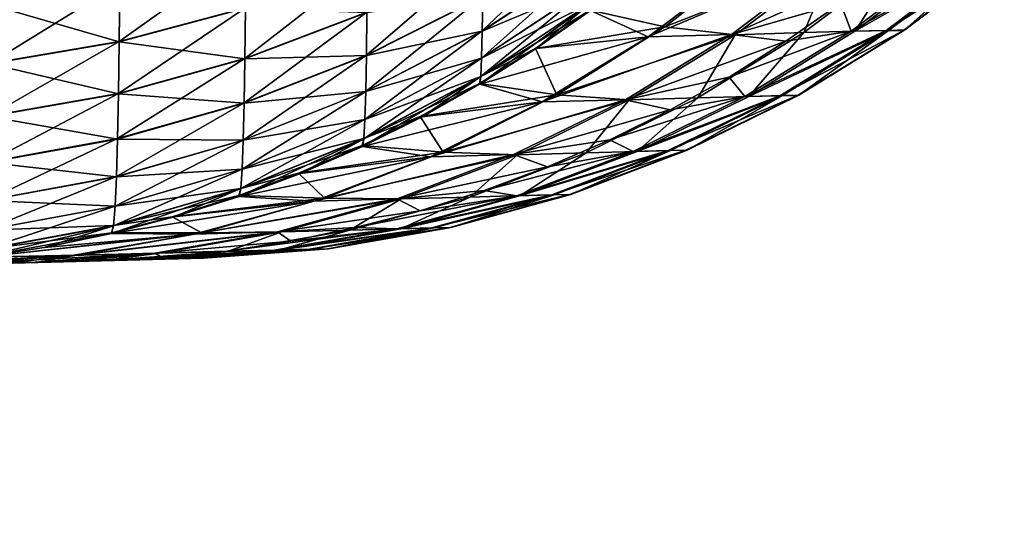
# Model space of a CAD drawing. Header units: metres. Extents: x -2 to 85, y -75 to 75.
# Tile 14 of 230: x 10.405 to 11.542, y -74.987 to -74.408. Entities that reach past the tile are written whole.
import ezdxf

# ---------------------------------------------------------------- set-up
doc = ezdxf.new("R2010")
doc.units = ezdxf.units.M
doc.layers.add('solid_21204500', color=7, linetype='CONTINUOUS')

msp = doc.modelspace()

# ---------------------------------------------------------------- linework, layer by layer
at = {"layer": 'solid_21204500'}
for points in [[(10.939245, -74.420555, 73.150253), (11.065862, -74.337967, 73.129814), (11.066259, -74.299652, 73.252831)], [(10.939854, -74.380363, 73.279625), (10.939245, -74.420555, 73.150253), (11.066259, -74.299652, 73.252831)], [(10.519897, -74.432732, 73.593758), (10.665873, -74.393837, 73.574486), (10.66643, -74.328094, 73.690941)], [(10.520575, -74.365501, 73.713058), (10.519897, -74.432732, 73.593758), (10.66643, -74.328094, 73.690941)], [(10.805429, -74.448654, 73.302094), (10.939854, -74.380363, 73.279625), (10.940358, -74.33255, 73.401344)], [(10.806117, -74.398949, 73.428917), (10.805429, -74.448654, 73.302094), (10.940358, -74.33255, 73.401344)], [(11.063871, -74.396553, -72.703934), (11.266039, -74.325813, -61.52623), (11.149954, -74.415932, -61.525089)], [(11.149954, -74.415932, -61.525089), (11.266039, -74.325813, -61.52623), (11.346159, -74.338799, -50.245785)], [(11.365135, -74.421089, 28.717951), (11.479896, -74.334602, 28.718475), (11.352845, -74.388435, 39.987316)], [(11.520347, -74.33374, 17.437853), (11.479896, -74.334602, 28.718475), (11.365135, -74.421089, 28.717951)], [(11.405605, -74.420174, 17.437534), (11.520347, -74.33374, 17.437853), (11.365135, -74.421089, 28.717951)], [(11.369709, -74.420952, -27.68432), (11.523129, -74.333626, -16.404198), (11.408382, -74.420074, -16.403898)], [(11.369709, -74.420952, -27.68432), (11.484472, -74.334465, -27.684828), (11.523129, -74.333626, -16.404198)], [(11.425512, -74.336166, -38.96537), (11.484472, -74.334465, -27.684828), (11.369709, -74.420952, -27.68432)], [(11.540537, -74.333702, 6.157176), (11.520347, -74.33374, 17.437853), (11.405605, -74.420174, 17.437534)], [(11.425843, -74.420013, 6.157063), (11.540537, -74.333702, 6.157176), (11.405605, -74.420174, 17.437534)], [(11.408382, -74.420074, -16.403898), (11.523129, -74.333626, -16.404198), (11.427422, -74.419533, -5.123425)], [(11.427422, -74.419533, -5.123425), (11.540537, -74.333702, 6.157176), (11.425843, -74.420013, 6.157063)], [(11.427422, -74.419533, -5.123425), (11.542172, -74.333076, -5.123518), (11.540537, -74.333702, 6.157176)], [(11.523129, -74.333626, -16.404198), (11.542172, -74.333076, -5.123518), (11.427422, -74.419533, -5.123425)], [(10.665159, -74.452515, 73.450951), (10.806117, -74.398949, 73.428917), (10.806677, -74.342026, 73.548508)], [(10.665873, -74.393837, 73.574486), (10.665159, -74.452515, 73.450951), (10.806677, -74.342026, 73.548508)], [(10.938518, -74.452034, 73.012123), (11.065386, -74.368019, 72.998466), (11.065862, -74.337967, 73.129814)], [(10.939245, -74.420555, 73.150253), (10.938518, -74.452034, 73.012123), (11.065862, -74.337967, 73.129814)], [(11.065861, -74.338127, -73.129471), (10.939243, -74.420723, -73.149887), (10.939853, -74.380791, -73.27906)], [(11.065861, -74.338127, -73.129471), (11.065386, -74.367943, -72.998474), (10.939243, -74.420723, -73.149887)], [(11.131009, -74.427269, 61.798096), (11.24576, -74.340797, 61.799225), (11.064144, -74.396919, 72.703941)], [(11.341796, -74.338379, 50.882648), (11.24576, -74.340797, 61.799225), (11.131009, -74.427269, 61.798096)], [(11.227052, -74.424828, 50.881718), (11.341796, -74.338379, 50.882648), (11.131009, -74.427269, 61.798096)], [(11.149954, -74.415932, -61.525089), (11.346159, -74.338799, -50.245785), (11.231467, -74.42511, -50.244865)], [(11.227052, -74.424828, 50.881718), (11.413003, -74.341476, 39.987698), (11.341796, -74.338379, 50.882648)], [(11.227052, -74.424828, 50.881718), (11.352845, -74.388435, 39.987316), (11.413003, -74.341476, 39.987698)], [(11.231467, -74.42511, -50.244865), (11.346159, -74.338799, -50.245785), (11.310765, -74.422615, -38.964657)], [(11.310765, -74.422615, -38.964657), (11.425512, -74.336166, -38.96537), (11.369709, -74.420952, -27.68432)], [(11.346159, -74.338799, -50.245785), (11.425512, -74.336166, -38.96537), (11.310765, -74.422615, -38.964657)], [(10.370422, -74.458282, 73.606133), (10.519897, -74.432732, 73.593758), (10.520575, -74.365501, 73.713058)], [(10.371215, -74.390106, 73.727364), (10.370422, -74.458282, 73.606133), (10.520575, -74.365501, 73.713058)], [(10.520574, -74.365898, -73.712578), (10.519896, -74.433144, -73.593277), (10.371214, -74.390503, -73.726883)], [(10.665872, -74.394241, -73.574013), (10.519896, -74.433144, -73.593277), (10.520574, -74.365898, -73.712578)], [(10.937652, -74.473312, 72.863686), (11.06482, -74.38839, 72.857292), (11.065386, -74.368019, 72.998466)], [(10.938518, -74.452034, 73.012123), (10.937652, -74.473312, 72.863686), (11.065386, -74.368019, 72.998466)], [(11.065386, -74.367943, -72.998474), (10.938518, -74.451958, -73.012138), (10.939243, -74.420723, -73.149887)], [(11.065386, -74.367943, -72.998474), (11.06482, -74.388245, -72.857437), (10.938518, -74.451958, -73.012138)], [(10.804598, -74.490395, 73.167297), (10.939245, -74.420555, 73.150253), (10.939854, -74.380363, 73.279625)], [(10.805429, -74.448654, 73.302094), (10.804598, -74.490395, 73.167297), (10.939854, -74.380363, 73.279625)], [(10.939853, -74.380791, -73.27906), (10.805428, -74.449089, -73.301506), (10.806117, -74.399429, -73.428413)], [(10.939853, -74.380791, -73.27906), (10.939243, -74.420723, -73.149887), (10.805428, -74.449089, -73.301506)], [(10.519896, -74.433144, -73.593277), (10.370421, -74.458702, -73.605637), (10.371214, -74.390503, -73.726883)], [(10.936617, -74.482109, 72.702469), (11.001578, -74.441055, 72.703217), (11.06482, -74.38839, 72.857292)], [(10.937652, -74.473312, 72.863686), (10.936617, -74.482109, 72.702469), (11.06482, -74.38839, 72.857292)], [(11.06482, -74.388245, -72.857437), (11.063871, -74.396553, -72.703934), (10.937652, -74.47316, -72.863831)], [(11.06482, -74.388245, -72.857437), (10.937652, -74.47316, -72.863831), (10.938518, -74.451958, -73.012138)], [(11.001578, -74.441055, 72.703217), (11.064144, -74.396919, 72.703941), (11.06482, -74.38839, 72.857292)], [(11.227052, -74.424828, 50.881718), (11.28981, -74.43264, 39.986916), (11.352845, -74.388435, 39.987316)], [(11.365135, -74.421089, 28.717951), (11.352845, -74.388435, 39.987316), (11.28981, -74.43264, 39.986916)], [(10.519031, -74.492691, 73.467224), (10.665159, -74.452515, 73.450951), (10.665873, -74.393837, 73.574486)], [(10.519897, -74.432732, 73.593758), (10.519031, -74.492691, 73.467224), (10.665873, -74.393837, 73.574486)], [(10.665872, -74.394241, -73.574013), (10.665159, -74.453011, -73.450432), (10.519896, -74.433144, -73.593277)], [(10.664282, -74.503708, 73.319962), (10.805429, -74.448654, 73.302094), (10.806117, -74.398949, 73.428917)], [(10.665159, -74.452515, 73.450951), (10.664282, -74.503708, 73.319962), (10.806117, -74.398949, 73.428917)], [(10.806117, -74.399429, -73.428413), (10.665159, -74.453011, -73.450432), (10.665872, -74.394241, -73.574013)], [(10.806117, -74.399429, -73.428413), (10.805428, -74.449089, -73.301506), (10.665159, -74.453011, -73.450432)], [(10.937652, -74.47316, -72.863831), (11.063871, -74.396553, -72.703934), (11.000628, -74.440842, -72.703201)], [(11.000628, -74.440842, -72.703201), (11.063871, -74.396553, -72.703934), (11.149954, -74.415932, -61.525089)], [(11.131009, -74.427269, 61.798096), (11.064144, -74.396919, 72.703941), (11.001578, -74.441055, 72.703217)], [(10.803605, -74.523026, 73.023407), (10.938518, -74.452034, 73.012123), (10.939245, -74.420555, 73.150253)], [(10.804598, -74.490395, 73.167297), (10.803605, -74.523026, 73.023407), (10.939245, -74.420555, 73.150253)], [(10.939243, -74.420723, -73.149887), (10.804596, -74.490562, -73.166924), (10.805428, -74.449089, -73.301506)], [(10.939243, -74.420723, -73.149887), (10.938518, -74.451958, -73.012138), (10.804596, -74.490562, -73.166924)], [(11.000628, -74.440842, -72.703201), (11.149954, -74.415932, -61.525089), (11.025535, -74.494377, -61.523872)], [(11.227052, -74.424828, 50.881718), (11.131009, -74.427269, 61.798096), (11.008465, -74.502495, 61.796894)], [(11.104517, -74.500031, 50.88073), (11.227052, -74.424828, 50.881718), (11.008465, -74.502495, 61.796894)], [(11.025535, -74.494377, -61.523872), (11.149954, -74.415932, -61.525089), (11.231467, -74.42511, -50.244865)], [(11.025535, -74.494377, -61.523872), (11.231467, -74.42511, -50.244865), (11.109006, -74.500198, -50.243889)], [(11.104517, -74.500031, 50.88073), (11.28981, -74.43264, 39.986916), (11.227052, -74.424828, 50.881718)], [(11.109006, -74.500198, -50.243889), (11.231467, -74.42511, -50.244865), (11.188227, -74.497826, -38.963898)], [(11.188227, -74.497826, -38.963898), (11.310765, -74.422615, -38.964657), (11.247149, -74.496201, -27.683783)], [(11.231467, -74.42511, -50.244865), (11.310765, -74.422615, -38.964657), (11.188227, -74.497826, -38.963898)], [(11.365135, -74.421089, 28.717951), (11.28981, -74.43264, 39.986916), (11.224214, -74.473824, 39.986496)], [(11.242579, -74.49633, 28.717392), (11.365135, -74.421089, 28.717951), (11.224214, -74.473824, 39.986496)], [(11.405605, -74.420174, 17.437534), (11.365135, -74.421089, 28.717951), (11.242579, -74.49633, 28.717392)], [(11.283075, -74.495377, 17.437195), (11.405605, -74.420174, 17.437534), (11.242579, -74.49633, 28.717392)], [(11.247149, -74.496201, -27.683783), (11.408382, -74.420074, -16.403898), (11.285845, -74.495285, -16.403578)], [(11.247149, -74.496201, -27.683783), (11.369709, -74.420952, -27.68432), (11.408382, -74.420074, -16.403898)], [(11.310765, -74.422615, -38.964657), (11.369709, -74.420952, -27.68432), (11.247149, -74.496201, -27.683783)], [(11.425843, -74.420013, 6.157063), (11.405605, -74.420174, 17.437534), (11.283075, -74.495377, 17.437195)], [(11.303378, -74.495102, 6.156944), (11.425843, -74.420013, 6.157063), (11.283075, -74.495377, 17.437195)], [(11.285845, -74.495285, -16.403578), (11.408382, -74.420074, -16.403898), (11.304878, -74.494759, -5.123325)], [(11.304878, -74.494759, -5.123325), (11.425843, -74.420013, 6.157063), (11.303378, -74.495102, 6.156944)], [(11.304878, -74.494759, -5.123325), (11.427422, -74.419533, -5.123425), (11.425843, -74.420013, 6.157063)], [(11.408382, -74.420074, -16.403898), (11.427422, -74.419533, -5.123425), (11.304878, -74.494759, -5.123325)], [(10.369409, -74.519043, 73.477547), (10.519031, -74.492691, 73.467224), (10.519897, -74.432732, 73.593758)], [(10.370422, -74.458282, 73.606133), (10.369409, -74.519043, 73.477547), (10.519897, -74.432732, 73.593758)], [(10.519896, -74.433144, -73.593277), (10.519031, -74.493202, -73.466682), (10.370421, -74.458702, -73.605637)], [(10.665159, -74.453011, -73.450432), (10.519031, -74.493202, -73.466682), (10.519896, -74.433144, -73.593277)], [(11.131009, -74.427269, 61.798096), (11.001578, -74.441055, 72.703217), (10.936617, -74.482109, 72.702469)], [(11.008465, -74.502495, 61.796894), (11.131009, -74.427269, 61.798096), (10.936617, -74.482109, 72.702469)], [(11.104517, -74.500031, 50.88073), (11.224214, -74.473824, 39.986496), (11.28981, -74.43264, 39.986916)], [(10.663224, -74.546638, 73.180756), (10.804598, -74.490395, 73.167297), (10.805429, -74.448654, 73.302094)], [(10.664282, -74.503708, 73.319962), (10.663224, -74.546638, 73.180756), (10.805429, -74.448654, 73.302094)], [(10.805428, -74.449089, -73.301506), (10.66428, -74.504158, -73.319351), (10.665159, -74.453011, -73.450432)], [(10.805428, -74.449089, -73.301506), (10.804596, -74.490562, -73.166924), (10.66428, -74.504158, -73.319351)], [(10.936148, -74.481293, -72.702454), (11.000628, -74.440842, -72.703201), (11.025535, -74.494377, -61.523872)], [(10.937652, -74.47316, -72.863831), (11.000628, -74.440842, -72.703201), (10.936148, -74.481293, -72.702454)], [(10.519031, -74.493202, -73.466682), (10.369408, -74.519562, -73.476997), (10.370421, -74.458702, -73.605637)], [(10.517965, -74.544952, 73.333046), (10.664282, -74.503708, 73.319962), (10.665159, -74.452515, 73.450951)], [(10.519031, -74.492691, 73.467224), (10.517965, -74.544952, 73.333046), (10.665159, -74.452515, 73.450951)], [(10.665159, -74.453011, -73.450432), (10.66428, -74.504158, -73.319351), (10.519031, -74.493202, -73.466682)], [(10.802423, -74.544998, 72.868797), (10.937652, -74.473312, 72.863686), (10.938518, -74.452034, 73.012123)], [(10.803605, -74.523026, 73.023407), (10.802423, -74.544998, 72.868797), (10.938518, -74.452034, 73.012123)], [(10.938518, -74.451958, -73.012138), (10.803605, -74.522942, -73.023415), (10.804596, -74.490562, -73.166924)], [(10.938518, -74.451958, -73.012138), (10.937652, -74.47316, -72.863831), (10.803605, -74.522942, -73.023415)], [(10.801011, -74.553932, 72.700905), (10.869782, -74.51973, 72.701691), (10.937652, -74.473312, 72.863686)], [(10.802423, -74.544998, 72.868797), (10.801011, -74.553932, 72.700905), (10.937652, -74.473312, 72.863686)], [(10.937652, -74.47316, -72.863831), (10.936148, -74.481293, -72.702454), (10.802423, -74.544838, -72.86895)], [(10.937652, -74.47316, -72.863831), (10.802423, -74.544838, -72.86895), (10.803605, -74.522942, -73.023415)], [(10.802423, -74.544838, -72.86895), (10.936148, -74.481293, -72.702454), (10.867697, -74.519562, -72.701668)], [(10.867697, -74.519562, -72.701668), (10.936148, -74.481293, -72.702454), (11.025535, -74.494377, -61.523872)], [(10.869782, -74.51973, 72.701691), (10.936617, -74.482109, 72.702469), (10.937652, -74.473312, 72.863686)], [(11.008465, -74.502495, 61.796894), (10.936617, -74.482109, 72.702469), (10.869782, -74.51973, 72.701691)], [(11.104517, -74.500031, 50.88073), (11.156388, -74.511749, 39.986069), (11.224214, -74.473824, 39.986496)], [(11.242579, -74.49633, 28.717392), (11.224214, -74.473824, 39.986496), (11.156388, -74.511749, 39.986069)], [(10.368161, -74.571945, 73.341209), (10.517965, -74.544952, 73.333046), (10.519031, -74.492691, 73.467224)], [(10.369409, -74.519043, 73.477547), (10.368161, -74.571945, 73.341209), (10.519031, -74.492691, 73.467224)], [(10.519031, -74.493202, -73.466682), (10.517963, -74.545418, -73.332428), (10.369408, -74.519562, -73.476997)], [(10.66428, -74.504158, -73.319351), (10.517963, -74.545418, -73.332428), (10.519031, -74.493202, -73.466682)], [(10.66196, -74.580139, 73.032166), (10.803605, -74.523026, 73.023407), (10.804598, -74.490395, 73.167297)], [(10.663224, -74.546638, 73.180756), (10.66196, -74.580139, 73.032166), (10.804598, -74.490395, 73.167297)], [(10.804596, -74.490562, -73.166924), (10.663221, -74.546822, -73.180367), (10.66428, -74.504158, -73.319351)], [(10.804596, -74.490562, -73.166924), (10.803605, -74.522942, -73.023415), (10.663221, -74.546822, -73.180367)], [(10.867697, -74.519562, -72.701668), (11.025535, -74.494377, -61.523872), (10.894108, -74.560532, -61.522594)], [(10.894108, -74.560532, -61.522594), (11.025535, -74.494377, -61.523872), (11.109006, -74.500198, -50.243889)], [(11.175783, -74.558174, -5.12322), (11.304878, -74.494759, -5.123325), (11.303378, -74.495102, 6.156944)], [(11.285845, -74.495285, -16.403578), (11.304878, -74.494759, -5.123325), (11.175783, -74.558174, -5.12322)], [(10.516681, -74.588715, 73.190475), (10.663224, -74.546638, 73.180756), (10.664282, -74.503708, 73.319962)], [(10.517965, -74.544952, 73.333046), (10.516681, -74.588715, 73.190475), (10.664282, -74.503708, 73.319962)], [(10.66428, -74.504158, -73.319351), (10.663221, -74.546822, -73.180367), (10.517963, -74.545418, -73.332428)], [(11.008465, -74.502495, 61.796894), (10.869782, -74.51973, 72.701691), (10.801011, -74.553932, 72.700905)], [(10.879368, -74.565926, 61.795631), (11.008465, -74.502495, 61.796894), (10.801011, -74.553932, 72.700905)], [(11.104517, -74.500031, 50.88073), (11.008465, -74.502495, 61.796894), (10.879368, -74.565926, 61.795631)], [(10.975432, -74.563438, 50.879688), (11.104517, -74.500031, 50.88073), (10.879368, -74.565926, 61.795631)], [(10.894108, -74.560532, -61.522594), (11.109006, -74.500198, -50.243889), (10.980011, -74.563507, -50.242863)], [(10.975432, -74.563438, 50.879688), (11.156388, -74.511749, 39.986069), (11.104517, -74.500031, 50.88073)], [(10.980011, -74.563507, -50.242863), (11.109006, -74.500198, -50.243889), (11.059138, -74.561241, -38.9631)], [(11.059138, -74.561241, -38.9631), (11.188227, -74.497826, -38.963898), (11.118033, -74.559647, -27.683216)], [(11.109006, -74.500198, -50.243889), (11.188227, -74.497826, -38.963898), (11.059138, -74.561241, -38.9631)], [(11.242579, -74.49633, 28.717392), (11.156388, -74.511749, 39.986069), (11.086406, -74.546349, 39.985622)], [(11.113467, -74.559769, 28.716805), (11.242579, -74.49633, 28.717392), (11.086406, -74.546349, 39.985622)], [(11.283075, -74.495377, 17.437195), (11.242579, -74.49633, 28.717392), (11.113467, -74.559769, 28.716805)], [(11.153996, -74.558777, 17.436838), (11.283075, -74.495377, 17.437195), (11.113467, -74.559769, 28.716805)], [(11.118033, -74.559647, -27.683216), (11.285845, -74.495285, -16.403578), (11.156757, -74.558693, -16.403244)], [(11.118033, -74.559647, -27.683216), (11.247149, -74.496201, -27.683783), (11.285845, -74.495285, -16.403578)], [(11.188227, -74.497826, -38.963898), (11.247149, -74.496201, -27.683783), (11.118033, -74.559647, -27.683216)], [(11.303378, -74.495102, 6.156944), (11.283075, -74.495377, 17.437195), (11.153996, -74.558777, 17.436838)], [(11.174379, -74.558411, 6.156818), (11.303378, -74.495102, 6.156944), (11.153996, -74.558777, 17.436838)], [(11.156757, -74.558693, -16.403244), (11.285845, -74.495285, -16.403578), (11.175783, -74.558174, -5.12322)], [(11.175783, -74.558174, -5.12322), (11.303378, -74.495102, 6.156944), (11.174379, -74.558411, 6.156818)], [(10.975432, -74.563438, 50.879688), (11.086406, -74.546349, 39.985622), (11.156388, -74.511749, 39.986069)], [(10.517963, -74.545418, -73.332428), (10.368159, -74.572411, -73.340576), (10.369408, -74.519562, -73.476997)], [(10.660453, -74.602585, 72.872551), (10.802423, -74.544998, 72.868797), (10.803605, -74.523026, 73.023407)], [(10.66196, -74.580139, 73.032166), (10.660453, -74.602585, 72.872551), (10.803605, -74.523026, 73.023407)], [(10.803605, -74.522942, -73.023415), (10.661959, -74.580048, -73.032181), (10.663221, -74.546822, -73.180367)], [(10.803605, -74.522942, -73.023415), (10.802423, -74.544838, -72.86895), (10.661959, -74.580048, -73.032181)], [(10.800481, -74.552841, -72.70089), (10.867697, -74.519562, -72.701668), (10.894108, -74.560532, -61.522594)], [(10.802423, -74.544838, -72.86895), (10.867697, -74.519562, -72.701668), (10.800481, -74.552841, -72.70089)], [(10.366657, -74.616165, 73.196365), (10.516681, -74.588715, 73.190475), (10.517965, -74.544952, 73.333046)], [(10.368161, -74.571945, 73.341209), (10.366657, -74.616165, 73.196365), (10.517965, -74.544952, 73.333046)], [(10.517963, -74.545418, -73.332428), (10.516678, -74.588905, -73.190079), (10.368159, -74.572411, -73.340576)], [(10.515145, -74.622772, 73.03833), (10.66196, -74.580139, 73.032166), (10.663224, -74.546638, 73.180756)], [(10.516681, -74.588715, 73.190475), (10.515145, -74.622772, 73.03833), (10.663224, -74.546638, 73.180756)], [(10.663221, -74.546822, -73.180367), (10.516678, -74.588905, -73.190079), (10.517963, -74.545418, -73.332428)], [(10.663221, -74.546822, -73.180367), (10.661959, -74.580048, -73.032181), (10.516678, -74.588905, -73.190079)], [(10.658637, -74.611534, 72.699265), (10.729345, -74.58506, 72.700081), (10.802423, -74.544998, 72.868797)], [(10.660453, -74.602585, 72.872551), (10.658637, -74.611534, 72.699265), (10.802423, -74.544998, 72.868797)], [(10.802423, -74.544838, -72.86895), (10.800481, -74.552841, -72.70089), (10.660453, -74.602425, -72.872711)], [(10.802423, -74.544838, -72.86895), (10.660453, -74.602425, -72.872711), (10.661959, -74.580048, -73.032181)], [(10.729345, -74.58506, 72.700081), (10.801011, -74.553932, 72.700905), (10.802423, -74.544998, 72.868797)], [(10.975432, -74.563438, 50.879688), (11.01455, -74.577438, 39.985168), (11.086406, -74.546349, 39.985622)], [(11.113467, -74.559769, 28.716805), (11.086406, -74.546349, 39.985622), (11.01455, -74.577438, 39.985168)], [(10.660453, -74.602425, -72.872711), (10.800481, -74.552841, -72.70089), (10.727128, -74.584671, -72.70005)], [(10.727128, -74.584671, -72.70005), (10.800481, -74.552841, -72.70089), (10.894108, -74.560532, -61.522594)], [(10.727128, -74.584671, -72.70005), (10.894108, -74.560532, -61.522594), (10.757003, -74.613808, -61.521259)], [(10.879368, -74.565926, 61.795631), (10.801011, -74.553932, 72.700905), (10.729345, -74.58506, 72.700081)], [(10.757003, -74.613808, -61.521259), (10.894108, -74.560532, -61.522594), (10.980011, -74.563507, -50.242863)], [(10.924739, -74.612297, -38.962273), (11.059138, -74.561241, -38.9631), (10.983603, -74.610725, -27.682629)], [(10.980011, -74.563507, -50.242863), (11.059138, -74.561241, -38.9631), (10.924739, -74.612297, -38.962273)], [(11.113467, -74.559769, 28.716805), (11.01455, -74.577438, 39.985168), (10.941536, -74.604706, 39.984711)], [(10.979042, -74.610847, 28.716194), (11.113467, -74.559769, 28.716805), (10.941536, -74.604706, 39.984711)], [(11.153996, -74.558777, 17.436838), (11.113467, -74.559769, 28.716805), (10.979042, -74.610847, 28.716194)], [(11.019608, -74.609818, 17.436468), (11.153996, -74.558777, 17.436838), (10.979042, -74.610847, 28.716194)], [(10.983603, -74.610725, -27.682629), (11.156757, -74.558693, -16.403244), (11.02236, -74.609741, -16.402895)], [(10.983603, -74.610725, -27.682629), (11.118033, -74.559647, -27.683216), (11.156757, -74.558693, -16.403244)], [(11.059138, -74.561241, -38.9631), (11.118033, -74.559647, -27.683216), (10.983603, -74.610725, -27.682629)], [(11.174379, -74.558411, 6.156818), (11.153996, -74.558777, 17.436838), (11.019608, -74.609818, 17.436468)], [(11.040085, -74.609383, 6.156688), (11.174379, -74.558411, 6.156818), (11.019608, -74.609818, 17.436468)], [(11.02236, -74.609741, -16.402895), (11.156757, -74.558693, -16.403244), (11.041376, -74.609238, -5.123112)], [(11.041376, -74.609238, -5.123112), (11.174379, -74.558411, 6.156818), (11.040085, -74.609383, 6.156688)], [(11.041376, -74.609238, -5.123112), (11.175783, -74.558174, -5.12322), (11.174379, -74.558411, 6.156818)], [(11.156757, -74.558693, -16.403244), (11.175783, -74.558174, -5.12322), (11.041376, -74.609238, -5.123112)], [(10.516678, -74.588905, -73.190079), (10.366654, -74.616356, -73.195953), (10.368159, -74.572411, -73.340576)], [(10.879368, -74.565926, 61.795631), (10.729345, -74.58506, 72.700081), (10.658637, -74.611534, 72.699265)], [(10.744958, -74.616989, 61.794319), (10.879368, -74.565926, 61.795631), (10.658637, -74.611534, 72.699265)], [(10.975432, -74.563438, 50.879688), (10.879368, -74.565926, 61.795631), (10.744958, -74.616989, 61.794319)], [(10.841038, -74.614494, 50.878609), (10.975432, -74.563438, 50.879688), (10.744958, -74.616989, 61.794319)], [(10.757003, -74.613808, -61.521259), (10.980011, -74.563507, -50.242863), (10.845719, -74.614479, -50.241798)], [(10.841038, -74.614494, 50.878609), (11.01455, -74.577438, 39.985168), (10.975432, -74.563438, 50.879688)], [(10.845719, -74.614479, -50.241798), (10.980011, -74.563507, -50.242863), (10.924739, -74.612297, -38.962273)], [(10.513316, -74.645477, 72.874924), (10.660453, -74.602585, 72.872551), (10.66196, -74.580139, 73.032166)], [(10.515145, -74.622772, 73.03833), (10.513316, -74.645477, 72.874924), (10.66196, -74.580139, 73.032166)], [(10.661959, -74.580048, -73.032181), (10.515144, -74.622688, -73.038345), (10.516678, -74.588905, -73.190079)], [(10.661959, -74.580048, -73.032181), (10.660453, -74.602425, -72.872711), (10.515144, -74.622688, -73.038345)], [(10.658296, -74.610542, -72.699257), (10.727128, -74.584671, -72.70005), (10.757003, -74.613808, -61.521259)], [(10.660453, -74.602425, -72.872711), (10.727128, -74.584671, -72.70005), (10.658296, -74.610542, -72.699257)], [(10.841038, -74.614494, 50.878609), (10.941536, -74.604706, 39.984711), (11.01455, -74.577438, 39.985168)], [(10.364861, -74.650475, 73.041817), (10.515145, -74.622772, 73.03833), (10.516681, -74.588715, 73.190475)], [(10.366657, -74.616165, 73.196365), (10.364861, -74.650475, 73.041817), (10.516681, -74.588715, 73.190475)], [(10.516678, -74.588905, -73.190079), (10.515144, -74.622688, -73.038345), (10.366654, -74.616356, -73.195953)], [(10.51111, -74.654297, 72.697578), (10.583463, -74.635361, 72.698402), (10.660453, -74.602585, 72.872551)], [(10.513316, -74.645477, 72.874924), (10.51111, -74.654297, 72.697578), (10.660453, -74.602585, 72.872551)], [(10.660453, -74.602425, -72.872711), (10.658296, -74.610542, -72.699257), (10.513316, -74.645309, -72.875084)], [(10.660453, -74.602425, -72.872711), (10.513316, -74.645309, -72.875084), (10.515144, -74.622688, -73.038345)], [(10.583463, -74.635361, 72.698402), (10.658637, -74.611534, 72.699265), (10.660453, -74.602585, 72.872551)], [(10.841038, -74.614494, 50.878609), (10.86762, -74.628113, 39.984241), (10.941536, -74.604706, 39.984711)], [(10.979042, -74.610847, 28.716194), (10.941536, -74.604706, 39.984711), (10.86762, -74.628113, 39.984241)], [(10.515144, -74.622688, -73.038345), (10.364861, -74.650391, -73.041832), (10.366654, -74.616356, -73.195953)], [(10.744958, -74.616989, 61.794319), (10.583463, -74.635361, 72.698402), (10.51111, -74.654297, 72.697578)], [(10.606477, -74.655128, 61.792969), (10.744958, -74.616989, 61.794319), (10.51111, -74.654297, 72.697578)], [(10.513316, -74.645309, -72.875084), (10.658296, -74.610542, -72.699257), (10.581063, -74.635185, -72.698372)], [(10.581063, -74.635185, -72.698372), (10.658296, -74.610542, -72.699257), (10.757003, -74.613808, -61.521259)], [(10.581063, -74.635185, -72.698372), (10.757003, -74.613808, -61.521259), (10.615548, -74.653603, -61.51989)], [(10.744958, -74.616989, 61.794319), (10.658637, -74.611534, 72.699265), (10.583463, -74.635361, 72.698402)], [(10.841038, -74.614494, 50.878609), (10.744958, -74.616989, 61.794319), (10.606477, -74.655128, 61.792969)], [(10.702573, -74.652626, 50.877499), (10.841038, -74.614494, 50.878609), (10.606477, -74.655128, 61.792969)], [(10.615548, -74.653603, -61.51989), (10.757003, -74.613808, -61.521259), (10.845719, -74.614479, -50.241798)], [(10.615548, -74.653603, -61.51989), (10.845719, -74.614479, -50.241798), (10.707368, -74.65255, -50.240704)], [(10.702573, -74.652626, 50.877499), (10.86762, -74.628113, 39.984241), (10.841038, -74.614494, 50.878609)], [(10.707368, -74.65255, -50.240704), (10.845719, -74.614479, -50.241798), (10.786269, -74.650436, -38.961426)], [(10.786269, -74.650436, -38.961426), (10.924739, -74.612297, -38.962273), (10.845098, -74.64888, -27.682024)], [(10.845719, -74.614479, -50.241798), (10.924739, -74.612297, -38.962273), (10.786269, -74.650436, -38.961426)], [(10.979042, -74.610847, 28.716194), (10.86762, -74.628113, 39.984241), (10.792971, -74.647621, 39.983772)], [(10.840544, -74.648994, 28.715569), (10.979042, -74.610847, 28.716194), (10.792971, -74.647621, 39.983772)], [(11.019608, -74.609818, 17.436468), (10.979042, -74.610847, 28.716194), (10.840544, -74.648994, 28.715569)], [(10.88115, -74.647949, 17.436089), (11.019608, -74.609818, 17.436468), (10.840544, -74.648994, 28.715569)], [(10.845098, -74.64888, -27.682024), (11.02236, -74.609741, -16.402895), (10.883891, -74.647881, -16.402538)], [(10.845098, -74.64888, -27.682024), (10.983603, -74.610725, -27.682629), (11.02236, -74.609741, -16.402895)], [(10.924739, -74.612297, -38.962273), (10.983603, -74.610725, -27.682629), (10.845098, -74.64888, -27.682024)], [(11.040085, -74.609383, 6.156688), (11.019608, -74.609818, 17.436468), (10.88115, -74.647949, 17.436089)], [(10.90173, -74.647453, 6.156553), (11.040085, -74.609383, 6.156688), (10.88115, -74.647949, 17.436089)], [(10.883891, -74.647881, -16.402538), (11.02236, -74.609741, -16.402895), (10.902898, -74.647377, -5.123)], [(10.902898, -74.647377, -5.123), (11.040085, -74.609383, 6.156688), (10.90173, -74.647453, 6.156553)], [(10.902898, -74.647377, -5.123), (11.041376, -74.609238, -5.123112), (11.040085, -74.609383, 6.156688)], [(11.02236, -74.609741, -16.402895), (11.041376, -74.609238, -5.123112), (10.902898, -74.647377, -5.123)], [(10.362721, -74.673195, 72.875877), (10.513316, -74.645477, 72.874924), (10.515145, -74.622772, 73.03833)], [(10.364861, -74.650475, 73.041817), (10.362721, -74.673195, 72.875877), (10.515145, -74.622772, 73.03833)], [(10.515144, -74.622688, -73.038345), (10.513316, -74.645309, -72.875084), (10.364861, -74.650391, -73.041832)], [(10.702573, -74.652626, 50.877499), (10.792971, -74.647621, 39.983772), (10.86762, -74.628113, 39.984241)], [(10.510959, -74.653702, -72.697571), (10.581063, -74.635185, -72.698372), (10.615548, -74.653603, -61.51989)], [(10.513316, -74.645309, -72.875084), (10.581063, -74.635185, -72.698372), (10.510959, -74.653702, -72.697571)], [(10.360135, -74.681755, 72.695854), (10.43338, -74.670433, 72.696693), (10.513316, -74.645477, 72.874924)], [(10.362721, -74.673195, 72.875877), (10.360135, -74.681755, 72.695854), (10.513316, -74.645477, 72.874924)], [(10.360146, -74.681572, -72.695847), (10.615548, -74.653603, -61.51989), (10.47107, -74.679321, -61.518494)], [(10.360146, -74.681572, -72.695847), (10.510959, -74.653702, -72.697571), (10.615548, -74.653603, -61.51989)], [(10.362721, -74.673027, -72.876045), (10.510959, -74.653702, -72.697571), (10.360146, -74.681572, -72.695847)], [(10.513316, -74.645309, -72.875084), (10.510959, -74.653702, -72.697571), (10.362721, -74.673027, -72.876045)], [(10.513316, -74.645309, -72.875084), (10.362721, -74.673027, -72.876045), (10.364861, -74.650391, -73.041832)], [(10.43338, -74.670433, 72.696693), (10.51111, -74.654297, 72.697578), (10.513316, -74.645477, 72.874924)], [(10.702573, -74.652626, 50.877499), (10.606477, -74.655128, 61.792969), (10.465164, -74.679794, 61.791599)], [(10.561277, -74.677284, 50.876369), (10.702573, -74.652626, 50.877499), (10.465164, -74.679794, 61.791599)], [(10.47107, -74.679321, -61.518494), (10.707368, -74.65255, -50.240704), (10.566194, -74.67717, -50.23959)], [(10.47107, -74.679321, -61.518494), (10.615548, -74.653603, -61.51989), (10.707368, -74.65255, -50.240704)], [(10.561277, -74.677284, 50.876369), (10.718216, -74.663116, 39.983303), (10.702573, -74.652626, 50.877499)], [(10.566194, -74.67717, -50.23959), (10.707368, -74.65255, -50.240704), (10.644968, -74.675095, -38.96056)], [(10.840544, -74.648994, 28.715569), (10.718216, -74.663116, 39.983303), (10.643704, -74.674622, 39.982834)], [(10.699212, -74.673668, 28.714931), (10.840544, -74.648994, 28.715569), (10.643704, -74.674622, 39.982834)], [(10.644968, -74.675095, -38.96056), (10.786269, -74.650436, -38.961426), (10.703762, -74.673546, -27.68141)], [(10.707368, -74.65255, -50.240704), (10.786269, -74.650436, -38.961426), (10.644968, -74.675095, -38.96056)], [(10.88115, -74.647949, 17.436089), (10.840544, -74.648994, 28.715569), (10.699212, -74.673668, 28.714931)], [(10.739862, -74.672607, 17.435701), (10.88115, -74.647949, 17.436089), (10.699212, -74.673668, 28.714931)], [(10.702573, -74.652626, 50.877499), (10.718216, -74.663116, 39.983303), (10.792971, -74.647621, 39.983772)], [(10.703762, -74.673546, -27.68141), (10.883891, -74.647881, -16.402538), (10.742593, -74.672539, -16.402174)], [(10.703762, -74.673546, -27.68141), (10.845098, -74.64888, -27.682024), (10.883891, -74.647881, -16.402538)], [(10.786269, -74.650436, -38.961426), (10.845098, -74.64888, -27.682024), (10.703762, -74.673546, -27.68141)], [(10.840544, -74.648994, 28.715569), (10.792971, -74.647621, 39.983772), (10.718216, -74.663116, 39.983303)], [(10.90173, -74.647453, 6.156553), (10.88115, -74.647949, 17.436089), (10.739862, -74.672607, 17.435701)], [(10.76055, -74.672073, 6.156417), (10.90173, -74.647453, 6.156553), (10.739862, -74.672607, 17.435701)], [(10.742593, -74.672539, -16.402174), (10.883891, -74.647881, -16.402538), (10.761589, -74.672035, -5.122886)], [(10.761589, -74.672035, -5.122886), (10.90173, -74.647453, 6.156553), (10.76055, -74.672073, 6.156417)], [(10.761589, -74.672035, -5.122886), (10.902898, -74.647377, -5.123), (10.90173, -74.647453, 6.156553)], [(10.883891, -74.647881, -16.402538), (10.902898, -74.647377, -5.123), (10.761589, -74.672035, -5.122886)], [(10.606477, -74.655128, 61.792969), (10.43338, -74.670433, 72.696693), (10.360135, -74.681755, 72.695854)], [(10.465164, -74.679794, 61.791599), (10.606477, -74.655128, 61.792969), (10.360135, -74.681755, 72.695854)], [(10.606477, -74.655128, 61.792969), (10.51111, -74.654297, 72.697578), (10.43338, -74.670433, 72.696693)], [(10.561277, -74.677284, 50.876369), (10.643704, -74.674622, 39.982834), (10.718216, -74.663116, 39.983303)], [(10.644968, -74.675095, -38.96056), (10.525859, -74.685089, -34.910721), (10.50191, -74.685722, -38.985741)], [(10.566194, -74.67717, -50.23959), (10.644968, -74.675095, -38.96056), (10.50191, -74.685722, -38.985741)], [(10.644968, -74.675095, -38.96056), (10.561521, -74.684158, -27.719786), (10.525859, -74.685089, -34.910721)], [(10.699212, -74.673668, 28.714931), (10.553886, -74.684357, 29.44183), (10.557185, -74.684273, 28.718575)], [(10.699212, -74.673668, 28.714931), (10.569494, -74.682198, 39.982372), (10.553886, -74.684357, 29.44183)], [(10.739862, -74.672607, 17.435701), (10.557185, -74.684273, 28.718575), (10.593825, -74.683311, 18.765535)], [(10.739862, -74.672607, 17.435701), (10.699212, -74.673668, 28.714931), (10.557185, -74.684273, 28.718575)], [(10.561277, -74.677284, 50.876369), (10.569494, -74.682198, 39.982372), (10.643704, -74.674622, 39.982834)], [(10.703762, -74.673546, -27.68141), (10.573181, -74.683853, -24.860342), (10.561521, -74.684158, -27.719786)], [(10.644968, -74.675095, -38.96056), (10.703762, -74.673546, -27.68141), (10.561521, -74.684158, -27.719786)], [(10.699212, -74.673668, 28.714931), (10.643704, -74.674622, 39.982834), (10.569494, -74.682198, 39.982372)], [(10.703762, -74.673546, -27.68141), (10.598869, -74.683182, -16.457262), (10.573181, -74.683853, -24.860342)], [(10.739862, -74.672607, 17.435701), (10.593825, -74.683311, 18.765535), (10.597479, -74.68322, 17.444456)], [(10.76055, -74.672073, 6.156417), (10.597479, -74.68322, 17.444456), (10.615529, -74.682747, 7.938129)], [(10.76055, -74.672073, 6.156417), (10.739862, -74.672607, 17.435701), (10.597479, -74.68322, 17.444456)], [(10.742593, -74.672539, -16.402174), (10.603622, -74.683052, -14.321961), (10.598869, -74.683182, -16.457262)], [(10.703762, -74.673546, -27.68141), (10.742593, -74.672539, -16.402174), (10.598869, -74.683182, -16.457262)], [(10.742593, -74.672539, -16.402174), (10.616944, -74.682709, -5.1425), (10.603622, -74.683052, -14.321961)], [(10.76055, -74.672073, 6.156417), (10.615529, -74.682747, 7.938129), (10.617231, -74.682701, 6.176176)], [(10.761589, -74.672035, -5.122886), (10.618284, -74.682671, -3.219146), (10.616944, -74.682709, -5.1425)], [(10.742593, -74.672539, -16.402174), (10.761589, -74.672035, -5.122886), (10.616944, -74.682709, -5.1425)], [(10.761589, -74.672035, -5.122886), (10.617231, -74.682701, 6.176176), (10.618284, -74.682671, -3.219146)], [(10.761589, -74.672035, -5.122886), (10.76055, -74.672073, 6.156417), (10.617231, -74.682701, 6.176176)], [(10.618284, -74.682671, -3.219146), (10.617231, -74.682701, 6.176176), (-0.986912, -74.986565, -72.987251)], [(10.616944, -74.682709, -5.1425), (10.618284, -74.682671, -3.219146), (-0.986912, -74.986565, -72.987251)], [(10.617231, -74.682701, 6.176176), (10.615529, -74.682747, 7.938129), (-0.986912, -74.986565, -72.987251)], [(10.603622, -74.683052, -14.321961), (10.616944, -74.682709, -5.1425), (-0.986912, -74.986565, -72.987251)], [(10.615529, -74.682747, 7.938129), (10.597479, -74.68322, 17.444456), (-0.986912, -74.986565, -72.987251)], [(10.598869, -74.683182, -16.457262), (10.603622, -74.683052, -14.321961), (-0.986912, -74.986565, -72.987251)], [(10.573181, -74.683853, -24.860342), (10.598869, -74.683182, -16.457262), (-0.986912, -74.986565, -72.987251)], [(10.597479, -74.68322, 17.444456), (10.593825, -74.683311, 18.765535), (-0.986912, -74.986565, -72.987251)], [(10.593825, -74.683311, 18.765535), (10.557185, -74.684273, 28.718575), (-0.986912, -74.986565, -72.987251)], [(10.561521, -74.684158, -27.719786), (10.573181, -74.683853, -24.860342), (-0.986912, -74.986565, -72.987251)], [(10.525859, -74.685089, -34.910721), (10.561521, -74.684158, -27.719786), (-0.986912, -74.986565, -72.987251)], [(10.557185, -74.684273, 28.718575), (10.553886, -74.684357, 29.44183), (-0.986912, -74.986565, -72.987251)], [(10.553886, -74.684357, 29.44183), (10.495771, -74.685883, 39.981911), (-0.986912, -74.986565, -72.987251)], [(10.50191, -74.685722, -38.985741), (10.525859, -74.685089, -34.910721), (-0.986912, -74.986565, -72.987251)], [(10.464542, -74.686699, -44.668854), (10.50191, -74.685722, -38.985741), (-0.986912, -74.986565, -72.987251)], [(10.495771, -74.685883, 39.981911), (10.418392, -74.687904, 50.875229), (-0.986912, -74.986565, -72.987251)], [(10.423661, -74.687767, -50.265545), (10.464542, -74.686699, -44.668854), (-0.986912, -74.986565, -72.987251)], [(10.391641, -74.688606, -54.245197), (10.423661, -74.687767, -50.265545), (-0.986912, -74.986565, -72.987251)], [(10.418392, -74.687904, 50.875229), (10.322262, -74.690422, 61.790218), (-0.986912, -74.986565, -72.987251)], [(10.465164, -74.679794, 61.791599), (10.207627, -74.693428, 72.694107), (10.322262, -74.690422, 61.790218)], [(10.465164, -74.679794, 61.791599), (10.282058, -74.689735, 72.694962), (10.207627, -74.693428, 72.694107)], [(10.465164, -74.679794, 61.791599), (10.360135, -74.681755, 72.695854), (10.282058, -74.689735, 72.694962)], [(10.561277, -74.677284, 50.876369), (10.322262, -74.690422, 61.790218), (10.418392, -74.687904, 50.875229)], [(10.561277, -74.677284, 50.876369), (10.465164, -74.679794, 61.791599), (10.322262, -74.690422, 61.790218)], [(10.47107, -74.679321, -61.518494), (10.391641, -74.688606, -54.245197), (10.326116, -74.690323, -61.537544)], [(10.360146, -74.681572, -72.695847), (10.47107, -74.679321, -61.518494), (10.326116, -74.690323, -61.537544)], [(10.47107, -74.679321, -61.518494), (10.423661, -74.687767, -50.265545), (10.391641, -74.688606, -54.245197)], [(10.561277, -74.677284, 50.876369), (10.418392, -74.687904, 50.875229), (10.569494, -74.682198, 39.982372)], [(10.569494, -74.682198, 39.982372), (10.418392, -74.687904, 50.875229), (10.495771, -74.685883, 39.981911)], [(10.566194, -74.67717, -50.23959), (10.464542, -74.686699, -44.668854), (10.423661, -74.687767, -50.265545)], [(10.47107, -74.679321, -61.518494), (10.566194, -74.67717, -50.23959), (10.423661, -74.687767, -50.265545)], [(10.566194, -74.67717, -50.23959), (10.50191, -74.685722, -38.985741), (10.464542, -74.686699, -44.668854)], [(10.569494, -74.682198, 39.982372), (10.495771, -74.685883, 39.981911), (10.553886, -74.684357, 29.44183)]]:
    msp.add_3dface(points, dxfattribs=at)

doc.saveas('drawing.dxf')
